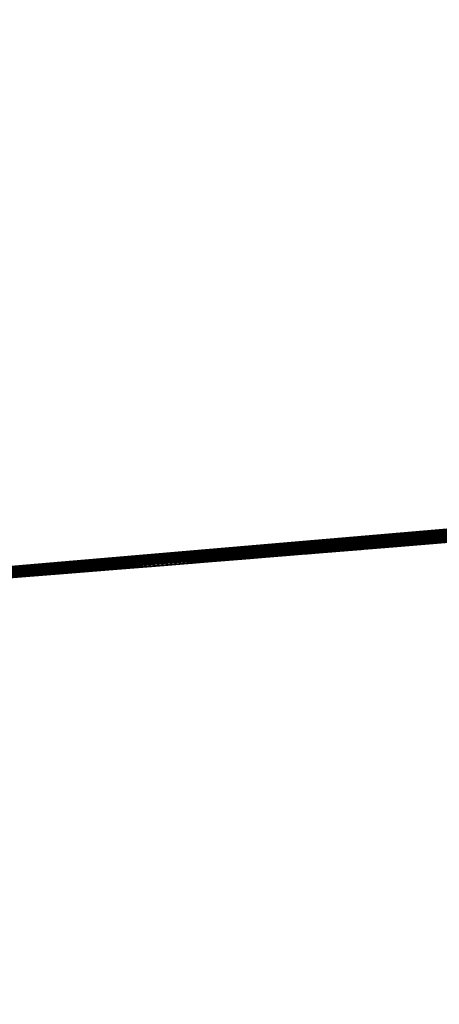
# Model space of a CAD drawing. Header units: millimetres. Extents: x -20 to 1804, y -298 to 307.
# Tile 62 of 189: x 872.7554 to 872.809, y 8.7932 to 8.9188. Entities that reach past the tile are written whole.
import ezdxf

# ---------------------------------------------------------------- set-up
doc = ezdxf.new("R2010")
doc.units = ezdxf.units.MM
doc.header["$LTSCALE"] = 33.374815
for name, color, linetype in [('101', 7, 'CONTINUOUS'), ('74', 7, 'CONTINUOUS'), ('75', 7, 'CONTINUOUS'), ('76', 7, 'CONTINUOUS'), ('88', 7, 'CONTINUOUS'), ('89', 7, 'CONTINUOUS'), ('91', 7, 'CONTINUOUS'), ('94', 7, 'CONTINUOUS')]:
    doc.layers.add(name, color=color, linetype=linetype)

msp = doc.modelspace()

# ---------------------------------------------------------------- linework, layer by layer
at = {"layer": '101', "color": 70, "linetype": 'Continuous', "true_color": 0x7ee600}
for points in [[(879.99443, -18.98802, 39), (877.72439, -8.2507, 39), (872.71497, 23.97979, 39), (879.99443, -18.98802, 39)], [(874.44662, 14.13086, 39), (879.99443, -18.98802, 39), (872.71497, 23.97979, 39), (874.44662, 14.13086, 39)], [(877.72439, -8.2507, 39), (875.5501, 2.73178, 39), (872.71497, 23.97979, 39), (877.72439, -8.2507, 39)], [(875.5501, 2.73178, 39), (873.47158, 13.95943, 39), (872.71497, 23.97979, 39), (875.5501, 2.73178, 39)]]:
    msp.add_3dface(points, dxfattribs=at)
at = {"layer": '74', "color": 7, "linetype": 'Continuous', "true_color": 0xccffff}
for points in [[(865.72818, 48.0302, 65), (873.123, 8.88062, 65), (866.21659, 48.16153, 65), (865.72818, 48.0302, 65)], [(873.123, 8.88062, 65), (873.6266, 8.93658, 65), (866.21659, 48.16153, 65), (873.123, 8.88062, 65)], [(872.61908, 8.83748, 65), (873.123, 8.88062, 65), (865.72818, 48.0302, 65), (872.61908, 8.83748, 65)]]:
    msp.add_3dface(points, dxfattribs=at)
at = {"layer": '75', "color": 7, "linetype": 'Continuous', "true_color": 0xccffff}
for points in [[(872.01871, 10.10413), (872.97928, 10.17278), (872.63502, 8.83863), (872.01871, 10.10413)], [(872.63502, 8.83863), (872.97928, 10.17278), (873.13501, 8.88178), (872.63502, 8.83863)]]:
    msp.add_3dface(points, dxfattribs=at)
at = {"layer": '76', "color": 7, "linetype": 'Continuous', "true_color": 0xccffff}
for points in [[(873.31487, 8.90016, 18.25397), (872.80499, 8.85175, 18.2408), (873.2363, 8.89184, 16.96251), (873.31487, 8.90016, 18.25397)], [(873.2363, 8.89184, 16.96251), (872.77927, 8.84965, 18.24138), (872.76895, 8.84882, 16.9592), (873.2363, 8.89184, 16.96251)], [(872.79183, 8.85067, 18.24059), (872.77927, 8.84965, 18.24138), (873.2363, 8.89184, 16.96251), (872.79183, 8.85067, 18.24059)], [(872.80499, 8.85175, 18.2408), (872.79183, 8.85067, 18.24059), (873.2363, 8.89184, 16.96251), (872.80499, 8.85175, 18.2408)], [(872.63502, 8.83863), (873.13501, 8.88178), (872.70344, 8.84367, 6.80467), (872.63502, 8.83863)], [(872.70344, 8.84367, 6.80467), (873.13501, 8.88178), (872.71859, 8.84484, 6.6322), (872.70344, 8.84367, 6.80467)], [(872.71859, 8.84484, 6.6322), (873.13501, 8.88178), (872.74732, 8.8471, 6.4616), (872.71859, 8.84484, 6.6322)], [(872.74732, 8.8471, 6.4616), (873.13501, 8.88178), (872.78664, 8.85025, 6.31376), (872.74732, 8.8471, 6.4616)], [(872.78664, 8.85025, 6.31376), (873.13501, 8.88178), (872.8376, 8.85445, 6.17), (872.78664, 8.85025, 6.31376)], [(873.123, 8.88062, 65), (872.61908, 8.83748, 65), (873.12519, 8.88061, 26.77662), (873.123, 8.88062, 65)], [(873.12519, 8.88061, 26.77662), (872.61908, 8.83748, 65), (873.10532, 8.87867, 26.77812), (873.12519, 8.88061, 26.77662)], [(873.10532, 8.87867, 26.77812), (872.61908, 8.83748, 65), (873.0857, 8.87677, 26.78), (873.10532, 8.87867, 26.77812)], [(873.0857, 8.87677, 26.78), (872.61908, 8.83748, 65), (873.069, 8.87517, 26.78424), (873.0857, 8.87677, 26.78)], [(873.07023, 8.87529, 16.54764), (872.76895, 8.84882, 16.5416), (873.05265, 8.87362, 15.46006), (873.07023, 8.87529, 16.54764)], [(873.069, 8.87517, 26.78424), (872.61908, 8.83748, 65), (873.05254, 8.87361, 26.78915), (873.069, 8.87517, 26.78424)], [(873.05254, 8.87361, 26.78915), (872.61908, 8.83748, 65), (873.03634, 8.87208, 26.79481), (873.05254, 8.87361, 26.78915)], [(873.05265, 8.87362, 15.46006), (872.76895, 8.84882, 16.5416), (872.98721, 8.86753, 15.39376), (873.05265, 8.87362, 15.46006)], [(873.03634, 8.87208, 26.79481), (872.61908, 8.83748, 65), (873.02042, 8.87059, 26.80138), (873.03634, 8.87208, 26.79481)], [(873.02042, 8.87059, 26.80138), (872.61908, 8.83748, 65), (873.00459, 8.86913, 26.80784), (873.02042, 8.87059, 26.80138)], [(873.00459, 8.86913, 26.80784), (872.61908, 8.83748, 65), (872.98878, 8.86768, 26.81407), (873.00459, 8.86913, 26.80784)], [(872.98878, 8.86768, 26.81407), (872.61908, 8.83748, 65), (872.97301, 8.86624, 26.81976), (872.98878, 8.86768, 26.81407)], [(872.98721, 8.86753, 15.39376), (872.76895, 8.84882, 16.5416), (872.93014, 8.86241, 15.32332), (872.98721, 8.86753, 15.39376)], [(872.97301, 8.86624, 26.81976), (872.61908, 8.83748, 65), (872.9572, 8.86482, 26.82384), (872.97301, 8.86624, 26.81976)], [(872.9572, 8.86482, 26.82384), (872.61908, 8.83748, 65), (872.94126, 8.86339, 26.82673), (872.9572, 8.86482, 26.82384)], [(872.94126, 8.86339, 26.82673), (872.61908, 8.83748, 65), (872.92584, 8.86203, 26.82676), (872.94126, 8.86339, 26.82673)], [(872.92584, 8.86203, 26.82676), (872.61908, 8.83748, 65), (872.91105, 8.86073, 26.8229), (872.92584, 8.86203, 26.82676)], [(872.93014, 8.86241, 15.32332), (872.76895, 8.84882, 16.5416), (872.88217, 8.85823, 15.25006), (872.93014, 8.86241, 15.32332)], [(872.91105, 8.86073, 26.8229), (872.61908, 8.83748, 65), (872.89706, 8.85951, 26.81594), (872.91105, 8.86073, 26.8229)], [(872.89706, 8.85951, 26.81594), (872.61908, 8.83748, 65), (872.88466, 8.85844, 26.80631), (872.89706, 8.85951, 26.81594)], [(872.88466, 8.85844, 26.80631), (872.61908, 8.83748, 65), (872.8738, 8.85751, 26.7937), (872.88466, 8.85844, 26.80631)], [(872.88217, 8.85823, 15.25006), (872.76895, 8.84882, 16.5416), (872.84286, 8.85489, 15.17228), (872.88217, 8.85823, 15.25006)], [(872.8738, 8.85751, 26.7937), (872.61908, 8.83748, 65), (872.86399, 8.85667, 26.77952), (872.8738, 8.85751, 26.7937)], [(872.86399, 8.85667, 26.77952), (872.61908, 8.83748, 65), (872.85517, 8.85593, 26.76433), (872.86399, 8.85667, 26.77952)], [(872.86263, 8.85656, 7.8224), (872.83267, 8.85404, 8.62817), (872.80747, 8.85195, 7.65857), (872.86263, 8.85656, 7.8224)], [(872.85517, 8.85593, 26.76433), (872.61908, 8.83748, 65), (872.84724, 8.85526, 26.74791), (872.85517, 8.85593, 26.76433)], [(872.84724, 8.85526, 26.74791), (872.61908, 8.83748, 65), (872.8398, 8.85463, 26.73068), (872.84724, 8.85526, 26.74791)], [(872.8398, 8.85463, 26.73068), (872.61908, 8.83748, 65), (872.83291, 8.85406, 26.7126), (872.8398, 8.85463, 26.73068)], [(872.83291, 8.85406, 26.7126), (872.61908, 8.83748, 65), (872.82661, 8.85353, 26.6936), (872.83291, 8.85406, 26.7126)], [(872.84286, 8.85489, 15.17228), (872.76895, 8.84882, 16.5416), (872.81196, 8.85232, 15.09337), (872.84286, 8.85489, 15.17228)], [(872.83267, 8.85404, 8.62817), (872.80956, 8.85212, 9.50929), (872.80747, 8.85195, 7.65857), (872.83267, 8.85404, 8.62817)], [(872.82661, 8.85353, 26.6936), (872.61908, 8.83748, 65), (872.78134, 8.84982, 26.54307), (872.82661, 8.85353, 26.6936)], [(872.80955, 8.85212, 25.46299), (872.76334, 8.84837, 25.55956), (872.80357, 8.85163, 22.24232), (872.80955, 8.85212, 25.46299)], [(872.80357, 8.85163, 22.24232), (872.76334, 8.84837, 25.55956), (872.79546, 8.85097, 22.22968), (872.80357, 8.85163, 22.24232)], [(872.80747, 8.85195, 7.65857), (872.76778, 8.84873, 9.52102), (872.76365, 8.8484, 7.49144), (872.80747, 8.85195, 7.65857)], [(872.78048, 8.84975, 9.51549), (872.76778, 8.84873, 9.52102), (872.80747, 8.85195, 7.65857), (872.78048, 8.84975, 9.51549)], [(872.81196, 8.85232, 15.09337), (872.76895, 8.84882, 16.5416), (872.78941, 8.85047, 15.01621), (872.81196, 8.85232, 15.09337)], [(872.79474, 8.85091, 9.51128), (872.78048, 8.84975, 9.51549), (872.80747, 8.85195, 7.65857), (872.79474, 8.85091, 9.51128)], [(872.80162, 8.85147, 9.67554), (872.79213, 8.85069, 14.65236), (872.79127, 8.85062, 9.66461), (872.80162, 8.85147, 9.67554)], [(872.81129, 8.85226, 14.58699), (872.79213, 8.85069, 14.65236), (872.80162, 8.85147, 9.67554), (872.81129, 8.85226, 14.58699)], [(872.80956, 8.85212, 9.50929), (872.79474, 8.85091, 9.51128), (872.80747, 8.85195, 7.65857), (872.80956, 8.85212, 9.50929)], [(872.80394, 8.85166, 21.73497), (872.79762, 8.85114, 21.74459), (872.80044, 8.85137, 18.38269), (872.80394, 8.85166, 21.73497)], [(872.8017, 8.85148, 22.02938), (872.79897, 8.85125, 22.04762), (872.79919, 8.85127, 21.93977), (872.8017, 8.85148, 22.02938)], [(872.80256, 8.85155, 21.95717), (872.8017, 8.85148, 22.02938), (872.79919, 8.85127, 21.93977), (872.80256, 8.85155, 21.95717)], [(872.80499, 8.85175, 18.3848), (872.80394, 8.85166, 21.73497), (872.80044, 8.85137, 18.38269), (872.80499, 8.85175, 18.3848)], [(872.81248, 8.85236, 9.68663), (872.81129, 8.85226, 14.58699), (872.80162, 8.85147, 9.67554), (872.81248, 8.85236, 9.68663)], [(872.80401, 8.85167, 22.01103), (872.8017, 8.85148, 22.02938), (872.80256, 8.85155, 21.95717), (872.80401, 8.85167, 22.01103)], [(872.80488, 8.85174, 21.9749), (872.80401, 8.85167, 22.01103), (872.80256, 8.85155, 21.95717), (872.80488, 8.85174, 21.9749)], [(872.8138, 8.85247, 22.2522), (872.80955, 8.85212, 25.46299), (872.80357, 8.85163, 22.24232), (872.8138, 8.85247, 22.2522)], [(872.81103, 8.85224, 21.72598), (872.80394, 8.85166, 21.73497), (872.80499, 8.85175, 18.3848), (872.81103, 8.85224, 21.72598)], [(872.8053, 8.85177, 21.99279), (872.80401, 8.85167, 22.01103), (872.80488, 8.85174, 21.9749), (872.8053, 8.85177, 21.99279)], [(872.81271, 8.85238, 18.39109), (872.81103, 8.85224, 21.72598), (872.80499, 8.85175, 18.3848), (872.81271, 8.85238, 18.39109)], [(872.79546, 8.85097, 22.22968), (872.76334, 8.84837, 25.55956), (872.7892, 8.85046, 22.21589), (872.79546, 8.85097, 22.22968)], [(872.7892, 8.85046, 22.21589), (872.76334, 8.84837, 25.55956), (872.7848, 8.8501, 22.20173), (872.7892, 8.85046, 22.21589)], [(872.78941, 8.85047, 15.01621), (872.76895, 8.84882, 16.5416), (872.77572, 8.84937, 14.93906), (872.78941, 8.85047, 15.01621)], [(872.79213, 8.85069, 14.65236), (872.77792, 8.84954, 14.72003), (872.79127, 8.85062, 9.66461), (872.79213, 8.85069, 14.65236)], [(872.79127, 8.85062, 9.66461), (872.77792, 8.84954, 14.72003), (872.78148, 8.84983, 9.65378), (872.79127, 8.85062, 9.66461)], [(872.78675, 8.85026, 18.37438), (872.78319, 8.84997, 21.77815), (872.78215, 8.84988, 18.37097), (872.78675, 8.85026, 18.37438)], [(872.7871, 8.85029, 21.76628), (872.78319, 8.84997, 21.77815), (872.78675, 8.85026, 18.37438), (872.7871, 8.85029, 21.76628)], [(872.78776, 8.85034, 21.89099), (872.78498, 8.85011, 22.11953), (872.78409, 8.85004, 21.87565), (872.78776, 8.85034, 21.89099)], [(872.7877, 8.85033, 22.10187), (872.78498, 8.85011, 22.11953), (872.78776, 8.85034, 21.89099), (872.7877, 8.85033, 22.10187)], [(872.79131, 8.85063, 18.37749), (872.7871, 8.85029, 21.76628), (872.78675, 8.85026, 18.37438), (872.79131, 8.85063, 18.37749)], [(872.79197, 8.85068, 21.75503), (872.7871, 8.85029, 21.76628), (872.79131, 8.85063, 18.37749), (872.79197, 8.85068, 21.75503)], [(872.79125, 8.85062, 22.08397), (872.7877, 8.85033, 22.10187), (872.79189, 8.85068, 21.90669), (872.79125, 8.85062, 22.08397)], [(872.79189, 8.85068, 21.90669), (872.7877, 8.85033, 22.10187), (872.78776, 8.85034, 21.89099), (872.79189, 8.85068, 21.90669)], [(872.79535, 8.85096, 22.06583), (872.79125, 8.85062, 22.08397), (872.79189, 8.85068, 21.90669), (872.79535, 8.85096, 22.06583)], [(872.79588, 8.851, 18.38025), (872.79197, 8.85068, 21.75503), (872.79131, 8.85063, 18.37749), (872.79588, 8.851, 18.38025)], [(872.79571, 8.85099, 21.92291), (872.79535, 8.85096, 22.06583), (872.79189, 8.85068, 21.90669), (872.79571, 8.85099, 21.92291)], [(872.79762, 8.85114, 21.74459), (872.79197, 8.85068, 21.75503), (872.79588, 8.851, 18.38025), (872.79762, 8.85114, 21.74459)], [(872.79897, 8.85125, 22.04762), (872.79535, 8.85096, 22.06583), (872.79571, 8.85099, 21.92291), (872.79897, 8.85125, 22.04762)], [(872.79919, 8.85127, 21.93977), (872.79897, 8.85125, 22.04762), (872.79571, 8.85099, 21.92291), (872.79919, 8.85127, 21.93977)], [(872.80044, 8.85137, 18.38269), (872.79762, 8.85114, 21.74459), (872.79588, 8.851, 18.38025), (872.80044, 8.85137, 18.38269)], [(872.78134, 8.84982, 26.54307), (872.61908, 8.83748, 65), (872.74557, 8.84696, 26.40257), (872.78134, 8.84982, 26.54307)], [(872.7848, 8.8501, 22.20173), (872.76334, 8.84837, 25.55956), (872.7824, 8.8499, 22.18646), (872.7848, 8.8501, 22.20173)], [(872.7824, 8.8499, 22.18646), (872.76334, 8.84837, 25.55956), (872.78141, 8.84982, 22.17046), (872.7824, 8.8499, 22.18646)], [(872.78141, 8.84982, 22.17046), (872.76334, 8.84837, 25.55956), (872.78138, 8.84982, 22.15405), (872.78141, 8.84982, 22.17046)], [(872.78138, 8.84982, 22.15405), (872.76334, 8.84837, 25.55956), (872.78133, 8.84982, 21.86057), (872.78138, 8.84982, 22.15405)], [(872.78133, 8.84982, 21.86057), (872.76334, 8.84837, 25.55956), (872.77907, 8.84964, 21.84579), (872.78133, 8.84982, 21.86057)], [(872.77907, 8.84964, 21.84579), (872.76334, 8.84837, 25.55956), (872.77765, 8.84952, 21.8314), (872.77907, 8.84964, 21.84579)], [(872.77765, 8.84952, 21.8314), (872.76334, 8.84837, 25.55956), (872.77743, 8.8495, 21.81743), (872.77765, 8.84952, 21.8314)], [(872.77743, 8.8495, 21.81743), (872.76334, 8.84837, 25.55956), (872.7728, 8.84913, 18.36327), (872.77743, 8.8495, 21.81743)], [(872.7728, 8.84913, 18.36327), (872.76334, 8.84837, 25.55956), (872.76807, 8.84875, 18.35894), (872.7728, 8.84913, 18.36327)], [(872.7722, 8.84908, 9.64315), (872.76976, 8.84889, 14.8631), (872.76338, 8.84837, 9.63279), (872.7722, 8.84908, 9.64315)], [(872.77927, 8.84965, 18.24138), (872.76723, 8.84868, 18.24312), (872.76895, 8.84882, 16.9592), (872.77927, 8.84965, 18.24138)], [(872.77572, 8.84937, 14.93906), (872.76895, 8.84882, 16.5416), (872.76976, 8.84889, 14.8631), (872.77572, 8.84937, 14.93906)], [(872.77024, 8.84892, 14.79011), (872.76976, 8.84889, 14.8631), (872.7722, 8.84908, 9.64315), (872.77024, 8.84892, 14.79011)], [(872.77792, 8.84954, 14.72003), (872.77024, 8.84892, 14.79011), (872.7722, 8.84908, 9.64315), (872.77792, 8.84954, 14.72003)], [(872.78148, 8.84983, 9.65378), (872.77792, 8.84954, 14.72003), (872.7722, 8.84908, 9.64315), (872.78148, 8.84983, 9.65378)], [(872.7775, 8.84951, 18.36727), (872.77743, 8.8495, 21.81743), (872.7728, 8.84913, 18.36327), (872.7775, 8.84951, 18.36727)], [(872.77836, 8.84958, 21.80381), (872.77743, 8.8495, 21.81743), (872.7775, 8.84951, 18.36727), (872.77836, 8.84958, 21.80381)], [(872.78215, 8.84988, 18.37097), (872.77836, 8.84958, 21.80381), (872.7775, 8.84951, 18.36727), (872.78215, 8.84988, 18.37097)], [(872.7803, 8.84974, 21.79065), (872.77836, 8.84958, 21.80381), (872.78215, 8.84988, 18.37097), (872.7803, 8.84974, 21.79065)], [(872.78319, 8.84997, 21.77815), (872.7803, 8.84974, 21.79065), (872.78215, 8.84988, 18.37097), (872.78319, 8.84997, 21.77815)], [(872.78409, 8.85004, 21.87565), (872.78138, 8.84982, 22.15405), (872.78133, 8.84982, 21.86057), (872.78409, 8.85004, 21.87565)], [(872.78269, 8.84993, 22.13702), (872.78138, 8.84982, 22.15405), (872.78409, 8.85004, 21.87565), (872.78269, 8.84993, 22.13702)], [(872.78498, 8.85011, 22.11953), (872.78269, 8.84993, 22.13702), (872.78409, 8.85004, 21.87565), (872.78498, 8.85011, 22.11953)], [(872.76334, 8.84837, 25.55956), (872.72521, 8.84536, 25.66507), (872.76328, 8.84837, 18.35431), (872.76334, 8.84837, 25.55956)], [(872.76328, 8.84837, 18.35431), (872.72521, 8.84536, 25.66507), (872.75846, 8.84798, 18.34932), (872.76328, 8.84837, 18.35431)], [(872.75846, 8.84798, 18.34932), (872.72521, 8.84536, 25.66507), (872.75363, 8.8476, 18.34399), (872.75846, 8.84798, 18.34932)], [(872.76365, 8.8484, 7.49144), (872.73175, 8.84587, 9.56702), (872.73118, 8.84583, 7.32176), (872.76365, 8.8484, 7.49144)], [(872.73417, 8.84606, 9.55611), (872.73175, 8.84587, 9.56702), (872.76365, 8.8484, 7.49144), (872.73417, 8.84606, 9.55611)], [(872.7396, 8.84649, 9.54551), (872.73417, 8.84606, 9.55611), (872.76365, 8.8484, 7.49144), (872.7396, 8.84649, 9.54551)], [(872.74704, 8.84708, 9.5361), (872.7396, 8.84649, 9.54551), (872.76365, 8.8484, 7.49144), (872.74704, 8.84708, 9.5361)], [(872.74505, 8.84692, 18.24966), (872.75525, 8.84773, 9.62238), (872.75553, 8.84775, 18.24568), (872.74505, 8.84692, 18.24966)], [(872.75652, 8.84783, 9.52792), (872.74704, 8.84708, 9.5361), (872.76365, 8.8484, 7.49144), (872.75652, 8.84783, 9.52792)], [(872.75525, 8.84773, 9.62238), (872.76338, 8.84837, 9.63279), (872.75553, 8.84775, 18.24568), (872.75525, 8.84773, 9.62238)], [(872.76723, 8.84868, 18.24312), (872.75553, 8.84775, 18.24568), (872.76174, 8.84824, 16.75474), (872.76723, 8.84868, 18.24312)], [(872.75553, 8.84775, 18.24568), (872.76338, 8.84837, 9.63279), (872.76174, 8.84824, 16.75474), (872.75553, 8.84775, 18.24568)], [(872.76778, 8.84873, 9.52102), (872.75652, 8.84783, 9.52792), (872.76365, 8.8484, 7.49144), (872.76778, 8.84873, 9.52102)], [(872.76338, 8.84837, 9.63279), (872.76895, 8.84882, 16.5416), (872.76174, 8.84824, 16.75474), (872.76338, 8.84837, 9.63279)], [(872.76895, 8.84882, 16.9592), (872.76723, 8.84868, 18.24312), (872.76174, 8.84824, 16.75474), (872.76895, 8.84882, 16.9592)], [(872.76807, 8.84875, 18.35894), (872.76334, 8.84837, 25.55956), (872.76328, 8.84837, 18.35431), (872.76807, 8.84875, 18.35894)], [(872.76976, 8.84889, 14.8631), (872.76895, 8.84882, 16.5416), (872.76338, 8.84837, 9.63279), (872.76976, 8.84889, 14.8631)]]:
    msp.add_3dface(points, dxfattribs=at)
at = {"layer": '88', "color": 70, "linetype": 'Continuous', "true_color": 0x7ee600}
for points in [[(874.55814, 2.59391, 4), (872.48669, 13.78626, 4), (872.71497, 23.97979, 4), (874.55814, 2.59391, 4)], [(876.72484, -8.3557, 4), (874.55814, 2.59391, 4), (872.71497, 23.97979, 4), (876.72484, -8.3557, 4)], [(878.98679, -19.06257, 4), (876.72484, -8.3557, 4), (872.71497, 23.97979, 4), (878.98679, -19.06257, 4)], [(881.34399, -29.52668, 4), (878.98679, -19.06257, 4), (872.71497, 23.97979, 4), (881.34399, -29.52668, 4)], [(883.79644, -39.74805, 4), (881.34399, -29.52668, 4), (872.71497, 23.97979, 4), (883.79644, -39.74805, 4)], [(874.44662, 14.13086, 4), (883.79644, -39.74805, 4), (872.71497, 23.97979, 4), (874.44662, 14.13086, 4)]]:
    msp.add_3dface(points, dxfattribs=at)
at = {"layer": '89', "color": 70, "linetype": 'Continuous', "true_color": 0x7ee600}
for points in [[(883.79644, -39.74805, 59), (874.44662, 14.13086, 59), (870.75504, 23.63519, 59), (883.79644, -39.74805, 59)], [(881.34399, -29.52668, 59), (883.79644, -39.74805, 59), (870.75504, 23.63519, 59), (881.34399, -29.52668, 59)], [(878.98679, -19.06257, 59), (881.34399, -29.52668, 59), (870.75504, 23.63519, 59), (878.98679, -19.06257, 59)], [(876.72484, -8.3557, 59), (878.98679, -19.06257, 59), (870.75504, 23.63519, 59), (876.72484, -8.3557, 59)], [(874.55814, 2.59391, 59), (876.72484, -8.3557, 59), (870.75504, 23.63519, 59), (874.55814, 2.59391, 59)], [(872.48669, 13.78626, 59), (874.55814, 2.59391, 59), (870.75504, 23.63519, 59), (872.48669, 13.78626, 59)]]:
    msp.add_3dface(points, dxfattribs=at)
at = {"layer": '91', "color": 70, "linetype": 'Continuous', "true_color": 0x7ee600}
for points in [[(874.55814, 2.59391, 59), (872.48669, 13.78626, 59), (874.53619, 2.56574, 31.5), (874.55814, 2.59391, 59)], [(874.53619, 2.56574, 31.5), (872.48669, 13.78626, 59), (872.48669, 13.78626, 31.5), (874.53619, 2.56574, 31.5)]]:
    msp.add_3dface(points, dxfattribs=at)
at = {"layer": '94', "color": 70, "linetype": 'Continuous', "true_color": 0x7ee600}
for points in [[(872.48669, 13.78626, 4), (874.55814, 2.59391, 4), (872.48669, 13.78626, 31.5), (872.48669, 13.78626, 4)], [(874.55814, 2.59391, 4), (874.53619, 2.56574, 31.5), (872.48669, 13.78626, 31.5), (874.55814, 2.59391, 4)]]:
    msp.add_3dface(points, dxfattribs=at)

doc.saveas('drawing.dxf')
